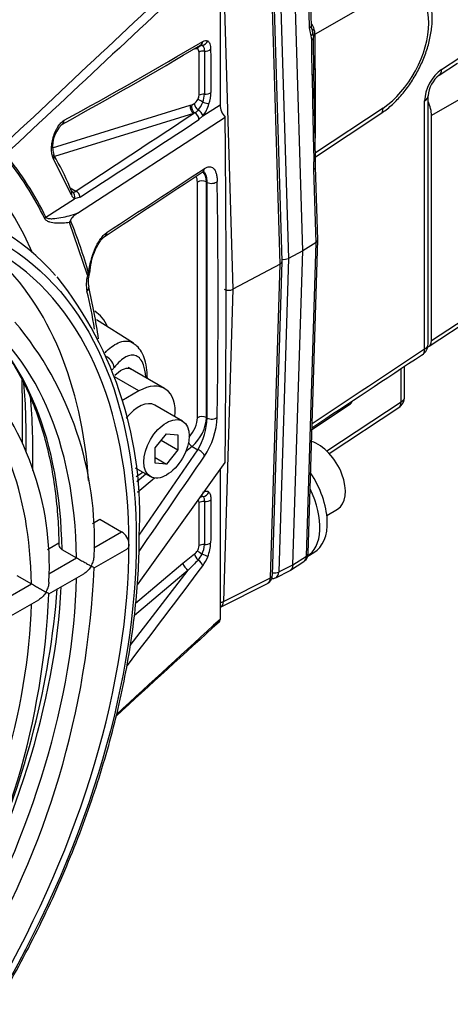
# Model space of a CAD drawing. Header units: inches. Extents: x -13.9 to 83.8, y -28.8 to 34.3.
# Tile 84 of 88: x 70.3 to 72.4, y 8.8 to 13.6. Entities that reach past the tile are written whole.
import ezdxf

# ---------------------------------------------------------------- set-up
doc = ezdxf.new("R2010")
doc.units = ezdxf.units.IN
doc.header["$MEASUREMENT"] = 0
for name, color, linetype in [('10-24_05_[SOCKET', 7, 'Continuous'), ('25-20_125_[SOCKE', 7, 'Continuous'), ('2_CYLINDER_W_STO', 7, 'Continuous'), ('C40007R_HIGH_PRE', 7, 'Continuous'), ('FILTER_COVER_DRA', 7, 'Continuous'), ('HEAD_MACHINED_C4', 7, 'Continuous'), ('THORGREN_R4000_G', 7, 'Continuous'), ('WASHER', 7, 'Continuous')]:
    doc.layers.add(name, color=color, linetype=linetype)

msp = doc.modelspace()

# ---------------------------------------------------------------- linework, layer by layer
at = {"layer": '10-24_05_[SOCKET', "color": 7, "linetype": 'Continuous'}
for p, q in [((71.1285, 11.6076), (70.9941, 11.6851)), ((70.9952, 11.4774), (71.0505, 11.5461)), ((71.0248, 11.5142), (71.1057, 11.4675)), ((71.0505, 11.5461), (71.1057, 11.5412)), ((71.1057, 11.5412), (71.1057, 11.4675)), ((70.9952, 11.4037), (70.9952, 11.4774)), ((71.1057, 11.4675), (71.0505, 11.3988)), ((70.9952, 11.4307), (71.0505, 11.3988)), ((71.0505, 11.3988), (70.9952, 11.4037)), ((70.8978, 11.3805), (70.9725, 11.3374))]:
    msp.add_line(p, q, dxfattribs=at)
msp.add_ellipse((70.9161, 11.55), major_axis=(-0.078, -0.1351), ratio=0.57735, start_param=3.141593, end_param=4.511202, dxfattribs=at)
msp.add_ellipse((71.0505, 11.4725), major_axis=(-0.078, -0.1351), ratio=0.57735, dxfattribs=at)
at = {"layer": '25-20_125_[SOCKE', "color": 7, "linetype": 'Continuous'}
msp.add_line((71.8296, 11.1489), (71.8814, 11.1788), dxfattribs=at)
msp.add_ellipse((71.7876, 11.3412), major_axis=(0.0937, -0.1624), ratio=0.57735, start_param=0, end_param=2.601785, dxfattribs=at)
at = {"layer": '2_CYLINDER_W_STO', "color": 7, "linetype": 'Continuous'}
for p, q in [((71.3109, 13.8787), (71.3109, 13.1458)), ((71.2086, 13.1932), (71.209, 13.403)), ((71.2346, 13.4081), (71.2348, 13.1982)), ((70.4965, 12.9376), (71.1654, 13.1442)), ((71.1654, 13.1442), (71.1732, 13.1466)), ((71.228, 13.0923), (71.3109, 13.1458)), ((71.1816, 13.1045), (70.5063, 12.8959)), ((70.6185, 12.6193), (71.3355, 13.0867)), ((71.1882, 13.1075), (71.1816, 13.1045)), ((71.228, 13.0923), (71.2085, 13.0747)), ((70.5143, 12.8823), (70.5018, 12.9036)), ((70.5885, 12.7084), (70.5021, 12.8828)), ((71.2008, 11.6242), (71.2008, 12.7709)), ((71.2442, 12.7713), (71.2482, 12.7691)), ((71.2442, 12.7713), (71.2442, 11.6247)), ((71.2482, 11.6225), (71.2482, 12.7691)), ((70.5827, 12.7433), (70.6094, 12.7266)), ((70.6308, 12.6975), (70.6043, 12.6898)), ((70.4646, 12.5998), (70.6043, 12.6898)), ((70.4594, 12.5924), (70.4646, 12.5998)), ((70.6667, 12.3179), (70.5795, 12.5742)), ((70.8895, 11.9866), (70.7106, 12.1004)), ((70.7988, 11.831), (70.817, 11.8459)), ((71.2442, 11.6247), (71.2482, 11.6225)), ((70.9183, 11.0531), (71.2034, 11.4675)), ((71.1752, 11.4846), (71.1435, 11.4577)), ((71.1752, 11.4846), (71.2034, 11.4675)), ((70.9092, 10.811), (71.3355, 11.4062)), ((71.3109, 11.3718), (71.3109, 10.6427)), ((70.9057, 11.3131), (70.9498, 11.3504)), ((70.9931, 11.3305), (70.91, 11.2602)), ((71.2348, 11.216), (71.2346, 11.0067)), ((71.209, 11.0015), (71.2086, 11.2109)), ((71.1302, 10.9161), (71.1868, 10.9613)), ((70.8745, 10.515), (71.1563, 10.8821)), ((71.1563, 10.8821), (70.8948, 10.6609)), ((70.9007, 10.7219), (71.1302, 10.9161)), ((71.3109, 10.6427), (71.3109, 10.6427))]:
    msp.add_line(p, q, dxfattribs=at)
for centre, radius, start, end in [((184.3486, -107.6036), 165.9812, 132.935306, 133.429564), ((227.5166, -154.3199), 229.5452, 132.882809, 133.238907), ((59.0289, 33.9144), 23.8291, 298.88996, 300.75955), ((59.1927, 33.7831), 23.6229, 298.74484, 300.62602), ((71.1952, 13.3997), 0.0198, 73.2635, 115.1781), ((71.2155, 13.4173), 0.0204, 67.0296, 90.8841), ((71.1653, 13.1944), 0.0433, 330.3841, 358.4151), ((71.1227, 13.2005), 0.1122, 338.8577, 358.8548), ((71.0774, 13.2097), 0.1889, 341.8528, 359.228), ((71.1615, 13.1846), 0.0398, 287.2181, 306.5688), ((71.1477, 13.2033), 0.063, 306.4517, 331.2101), ((71.2391, 13.1627), 0.0548, 190.5635, 230.217), ((71.1076, 13.2042), 0.1276, 319.0517, 339.7358), ((71.0651, 13.209), 0.2004, 324.3803, 343.135), ((71.4055, 13.1506), 0.0948, 182.8509, 222.3822), ((-72.3136, 229.7268), 259.8385, 303.370145, 303.521336), ((71.1591, 13.1586), 0.0589, 299.6134, 319.699), ((71.1863, 13.0812), 0.0432, 14.9129, 65.8587), ((-2.426, 12.2464), 73.7663, 359.34737, 0.65263), ((70.6468, 12.9443), 0.1497, 135.034, 195.1798), ((-33.1939, 172.3506), 190.4434, 303.036515, 303.244084), ((69.092, 11.9328), 1.5181, 25.7518, 39.4493), ((69.1021, 11.9388), 1.5144, 25.8806, 39.6235), ((69.3826, 12.2383), 1.3021, 22.0233, 29.6433), ((29.946, 74.7533), 74.4293, 303.247006, 303.682879), ((11.4436, 103.4494), 108.5616, 303.120812, 303.419261), ((33.0439, 12.2006), 38.2575, 359.14081, 0.85919), ((70.6209, 12.7199), 0.0344, 199.5293, 241.1012), ((70.5983, 12.7371), 0.0153, 248.7567, 316.63), ((70.5763, 12.6986), 0.0294, 342.5364, 55.7172), ((70.5408, 12.5965), 0.0446, 330.0119, 343.9093), ((68.6644, 11.7839), 2.0795, 15.0701, 22.6331), ((70.9408, 12.3115), 0.265, 164.8346, 176.418), ((70.8091, 12.2864), 0.1391, 164.6262, 190.8975), ((70.6446, 12.3307), 0.0313, 346.3563, 354.521), ((68.161, 11.6558), 2.5832, 7.8342, 13.5288), ((60.2628, 11.5687), 10.0886, 359.63126, 1.36864), ((70.8997, 11.6392), 0.3489, 330.5208, 357.2607), ((70.9181, 11.6453), 0.3795, 326.6733, 357.2209), ((-71.6018, 108.9977), 172.9755, 325.479854, 325.666045), ((71.1928, 11.2124), 0.0159, 354.5811, 42.9542), ((71.1499, 11.0096), 0.0608, 307.3959, 327.0569), ((71.1614, 11.0031), 0.0476, 326.054, 358.0736), ((71.1188, 11.0102), 0.1158, 334.6227, 358.2697), ((71.0721, 11.0208), 0.1931, 337.8044, 358.4003), ((72.9356, 9.1841), 2.4594, 134.7395, 136.3404), ((71.112, 11.0116), 0.1226, 318.973, 335.402), ((71.07, 11.0181), 0.1941, 323.9856, 338.77), ((37.2766, 36.1777), 42.3249, 322.51192, 323.33484), ((170.5509, -97.8829), 147.0592, 132.441009, 132.707233), ((149.689, -75.5606), 116.5016, 132.284003, 132.618165)]:
    msp.add_arc(centre, radius, start, end, dxfattribs=at)
for centre, major_axis, ratio, start_param, end_param in [((68.1204, 10.0512), (-1.7375, -3.0094), 0.57735, 2.738645, 5.396607), ((71.2228, 13.406), (0.0108, 0.0291), 0.812606, 0.40458, 1.433772), ((71.2002, 13.4644), (-0.0159, 0.0269), 0.813639, 3.138369, 3.956014), ((71.2241, 13.4666), (-0.0161, -0.0268), 0.903313, 0.564257, 1.764372), ((71.2383, 13.4259), (-0.0312, -0.0001), 0.575534, 1.4498, 2.604896), ((71.2309, 13.3903), (0.031, -0.0001), 0.57605, 1.45351, 2.357317), ((71.2305, 13.1805), (-0.031, 0.0001), 0.576056, 4.57347, 5.498904), ((71.2392, 13.216), (-0.0312, -0.0001), 0.575463, 1.428273, 2.617441), ((71.1873, 13.1316), (-0.0092, 0.0296), 0.693074, 0.928816, 2.464706), ((71.1952, 13.1339), (-0.0087, 0.0297), 0.698412, 0.938542, 2.428169), ((71.2249, 13.1603), (-0.0272, 0.0149), 0.028886, 4.638219, 5.66741), ((71.2298, 13.1597), (0.0298, -0.0095), 0.01391, 4.634023, 5.863278), ((71.1811, 13.0808), (0.0172, -0.0261), 0.815323, 0.869402, 2.19928), ((70.5266, 13.0781), (-0.0151, 0.0274), 0.802317, 3.106473, 3.134243), ((70.5266, 13.0781), (-0.0151, 0.0274), 0.802317, 3.134243, 4.065334), ((70.4753, 12.889), (-0.0272, -0.0154), 0.783718, 2.27768, 3.120232), ((70.4753, 12.889), (-0.0272, -0.0154), 0.783718, 3.120232, 3.169092), ((71.1337, 12.7321), (-0.0474, -0.0821), 0.57735, 2.356194, 2.789751), ((71.2076, 12.845), (-0.0173, 0.026), 0.829739, 3.120633, 3.939681), ((71.1551, 12.7198), (-0.063, -0.1092), 0.57735, 2.356194, 2.970288), ((71.2229, 12.7581), (0.0313, 0), 0.57735, 0.820305, 2.356194), ((71.2695, 12.7823), (0.0312, 0.0004), 0.569254, 3.954537, 5.790226), ((70.5612, 12.7146), (-0.0287, -0.0123), 0.759645, 2.381468, 3.134442), ((70.5612, 12.7146), (-0.0287, -0.0123), 0.759645, 3.134442, 3.166757), ((70.6037, 12.6993), (0.0172, -0.0261), 0.814623, 1.017301, 2.249306), ((70.7348, 12.5331), (-0.0171, 0.0261), 0.828118, 3.10615, 3.140487), ((70.7348, 12.5331), (-0.0171, 0.0261), 0.828118, 3.140487, 4.003857), ((70.7816, 12.341), (-0.0855, -0.148), 0.57735, 5.182682, 5.738193), ((70.6446, 12.3307), (0.0302, 0.0082), 0.708228, 5.325616, 5.645583), ((70.6446, 12.3307), (-0.0304, 0.0074), 0.369993, 2.470998, 3.156424), ((70.6446, 12.3307), (-0.0311, 0.003), 0.255269, 2.691941, 3.141593), ((70.6446, 12.3307), (-0.0311, 0.003), 0.255269, 3.141593, 3.180168), ((70.6422, 12.2528), (-0.0304, -0.0073), 0.698212, 2.203422, 3.128341), ((68.1204, 10.0512), (1.852, 3.2078), 0.57735, -0.614504, -0.544992), ((70.4977, 11.7916), (-0.2026, -0.3509), 0.57735, 2.728507, 3.135297), ((70.7425, 11.8825), (0.0472, -0.037), 0.69099, 0.554336, 1.753973), ((67.9613, 10.1431), (1.7023, 2.9485), 0.57735, -0.811496, -0.689941), ((71.1337, 11.5855), (-0.0474, -0.0821), 0.57735, 1.198426, 2.356194), ((71.1551, 11.5732), (0.063, 0.1092), 0.57735, 4.155378, 5.497787), ((71.2229, 11.6115), (0.0313, 0), 0.57735, 0.820305, 2.356194), ((71.2695, 11.6357), (0.0312, -0.0004), 0.585326, 3.969465, 5.805154), ((71.171, 11.5061), (0.0202, -0.0239), 0.431642, 4.528133, 5.372041), ((71.2076, 11.446), (0.0258, -0.0177), 0.567645, 0.468449, 2.09482), ((71.2298, 11.2706), (0.023, 0.0211), 0.893798, 3.94374, 5.172995), ((71.2305, 11.1982), (0.031, 0.0001), 0.578642, 1.429638, 2.355072), ((71.2249, 11.2119), (0.0171, 0.0258), 0.815985, 0.591595, 1.112177), ((71.2392, 11.2339), (0.0312, -0.0001), 0.579227, 4.574865, 5.764033), ((71.2228, 10.9639), (-0.0259, 0.017), 0.07961, 0.617733, 1.646924), ((71.2309, 10.9889), (0.031, 0.0001), 0.578648, 1.45126, 2.355067), ((71.2383, 11.0247), (-0.0312, 0.0001), 0.579156, 1.455001, 2.610097), ((71.2087, 10.9487), (-0.0186, 0.0248), 0.48455, 0.720828, 1.949803), ((71.2002, 10.9134), (-0.025, 0.0187), 0.550352, 3.659934, 4.943762), ((71.2241, 10.9572), (-0.029, 0.0115), 0.09316, 3.570929, 4.771044), ((71.1521, 10.9034), (-0.02, 0.0237), 0.431642, 0.694558, 2.230448), ((71.2888, 10.6554), (-0.0156, 0.0271), 0.57735, 3.141593, 3.926991)]:
    msp.add_ellipse(centre, major_axis=major_axis, ratio=ratio, start_param=start_param, end_param=end_param, dxfattribs=at)
for points in [[(71.209, 13.403), (71.209, 13.4108), (71.2061, 13.4167), (71.2009, 13.4186)], [(71.2148, 13.4367), (71.2166, 13.4375), (71.2174, 13.438), (71.2171, 13.4381)], [(70.5917, 12.7231), (70.5921, 12.7229), (70.5915, 12.7244), (70.5899, 12.7274)], [(70.7961, 11.8682), (70.7926, 11.8637), (70.7891, 11.8597), (70.7856, 11.8563)], [(71.2192, 11.2449), (71.2223, 11.2446), (71.225, 11.2433), (71.2273, 11.2412)]]:
    msp.add_open_spline(points, degree=3, dxfattribs=at)
for points, knots in [([(71.2234, 13.4361), (71.2252, 13.4352), (71.2268, 13.4339), (71.2295, 13.4305), (71.2307, 13.4284), (71.2336, 13.4211), (71.2346, 13.415), (71.2346, 13.4081)], [0, 0, 0, 0, 0.25, 0.25, 0.5, 0.5, 1, 1, 1, 1]), ([(71.227, 13.4553), (71.2315, 13.458), (71.2358, 13.4595), (71.2439, 13.4603), (71.2476, 13.4595), (71.2509, 13.4575)], [0, 0, 0, 0, 0.5, 0.5, 1, 1, 1, 1]), ([(71.2509, 13.4575), (71.2532, 13.4561), (71.2552, 13.4542), (71.2587, 13.4492), (71.2602, 13.4462), (71.2626, 13.4392), (71.2635, 13.4353), (71.2648, 13.4267), (71.2651, 13.4219), (71.2652, 13.4169)], [0, 0, 0, 0, 0.25, 0.25, 0.5, 0.5, 0.75, 0.75, 1, 1, 1, 1]), ([(71.2652, 13.4169), (71.2653, 13.3998), (71.2653, 13.3828), (71.2654, 13.3658), (71.2657, 13.3129), (71.266, 13.26), (71.2663, 13.2072)], [0, 0, 0, 0, 0.243503, 0.243503, 0.243503, 1, 1, 1, 1]), ([(70.5021, 12.8828), (70.499, 12.8883), (70.4965, 12.8949), (70.4939, 12.9065), (70.4932, 12.9106), (70.4922, 12.9191), (70.4919, 12.9235), (70.4917, 12.9327), (70.4918, 12.9375), (70.4923, 12.9471), (70.4928, 12.952), (70.4947, 12.9668), (70.4968, 12.9769), (70.5021, 12.9964), (70.5055, 13.006), (70.5113, 13.0193), (70.5133, 13.0236), (70.5176, 13.0318), (70.5199, 13.0358), (70.527, 13.0469), (70.532, 13.0533), (70.5425, 13.0641), (70.5479, 13.0683), (70.5532, 13.0713)], [0, 0, 0, 0, 0.125, 0.125, 0.1875, 0.1875, 0.25, 0.25, 0.3125, 0.3125, 0.375, 0.375, 0.5, 0.5, 0.625, 0.625, 0.6875, 0.6875, 0.75, 0.75, 0.875, 0.875, 1, 1, 1, 1]), ([(71.2352, 12.8371), (71.2436, 12.8427), (71.2516, 12.8455), (71.2628, 12.8457), (71.2663, 12.845), (71.2729, 12.8423), (71.276, 12.8402), (71.2816, 12.8347), (71.2842, 12.8312), (71.2886, 12.823), (71.2905, 12.8183), (71.2936, 12.8076), (71.2948, 12.8016), (71.2965, 12.7887), (71.297, 12.7817), (71.2971, 12.7743)], [0, 0, 0, 0, 0.25, 0.25, 0.375, 0.375, 0.5, 0.5, 0.625, 0.625, 0.75, 0.75, 0.875, 0.875, 1, 1, 1, 1]), ([(71.2247, 12.8187), (71.228, 12.8203), (71.2319, 12.822), (71.232, 12.8226), (71.2319, 12.8227)], [0, 0, 0, 0, 0.4335524, 0.5554735, 0.5554735, 0.5554735, 0.5554735]), ([(71.2482, 12.7691), (71.2481, 12.7752), (71.2477, 12.7808), (71.2464, 12.7911), (71.2455, 12.7959), (71.2432, 12.8044), (71.2418, 12.8082), (71.2386, 12.8145), (71.2367, 12.8172), (71.2332, 12.8208), (71.2316, 12.822), (71.2299, 12.8229)], [0, 0, 0, 0, 0.125, 0.125, 0.25, 0.25, 0.375, 0.375, 0.5, 0.5, 0.5916286, 0.5916286, 0.5916286, 0.5916286]), ([(70.4646, 12.5998), (70.4666, 12.5975), (70.4692, 12.5962), (70.4746, 12.5943), (70.4775, 12.5937), (70.4864, 12.5925), (70.4926, 12.5925), (70.5115, 12.5934), (70.5246, 12.5953), (70.5642, 12.603), (70.5912, 12.6105), (70.6185, 12.6193)], [0, 0, 0, 0, 0.0625, 0.0625, 0.125, 0.125, 0.25, 0.25, 0.5, 0.5, 1, 1, 1, 1]), ([(70.6185, 12.6193), (70.6125, 12.6154), (70.6065, 12.6112), (70.5976, 12.6035), (70.5947, 12.6008), (70.5903, 12.5958), (70.5888, 12.5939), (70.586, 12.5897), (70.5846, 12.5872), (70.5837, 12.5841)], [0, 0, 0, 0, 0.5, 0.5, 0.75, 0.75, 0.875, 0.875, 1, 1, 1, 1]), ([(70.5795, 12.5742), (70.5682, 12.5727), (70.5571, 12.5715), (70.5352, 12.5703), (70.5243, 12.5701), (70.5033, 12.5714), (70.4931, 12.5727), (70.4788, 12.577), (70.4742, 12.5788), (70.4679, 12.5827), (70.4659, 12.5842), (70.4622, 12.5878), (70.4606, 12.5898), (70.4594, 12.5924)], [0, 0, 0, 0, 0.25, 0.25, 0.5, 0.5, 0.75, 0.75, 0.875, 0.875, 0.9375, 0.9375, 1, 1, 1, 1]), ([(70.6723, 12.3246), (70.6733, 12.3352), (70.6748, 12.3458), (70.6786, 12.3671), (70.681, 12.3779), (70.6865, 12.3991), (70.6896, 12.4094), (70.6966, 12.4293), (70.7005, 12.4391), (70.7086, 12.4574), (70.713, 12.4661), (70.7221, 12.4821), (70.727, 12.4897), (70.7368, 12.503), (70.7418, 12.5089), (70.752, 12.5192), (70.7572, 12.5235), (70.7624, 12.5269)], [0, 0, 0, 0, 0.125, 0.125, 0.25, 0.25, 0.375, 0.375, 0.5, 0.5, 0.625, 0.625, 0.75, 0.75, 0.875, 0.875, 1, 1, 1, 1]), ([(70.685, 12.3808), (70.6853, 12.3822), (70.6881, 12.3966), (70.6983, 12.4258), (70.7142, 12.4614), (70.7318, 12.4887), (70.7464, 12.5036), (70.7504, 12.5057), (70.7513, 12.5061)], [0, 0, 0, 0, 0.02098, 0.251304, 0.486008, 0.71792, 0.944372, 1, 1, 1, 1]), ([(70.7518, 11.9403), (70.7733, 11.9626), (70.7947, 11.9786), (70.8391, 11.9988), (70.8613, 12.0001), (70.8837, 11.9901), (70.8869, 11.9883), (70.8901, 11.9862)], [0.0171825, 0.0171825, 0.0171825, 0.0171825, 0.125, 0.125, 0.25, 0.25, 0.2724034, 0.2724034, 0.2724034, 0.2724034]), ([(70.9577, 11.8156), (70.9576, 11.8295), (70.9557, 11.8613), (70.9472, 11.905), (70.931, 11.9433), (70.9113, 11.9709), (70.8965, 11.9805), (70.8904, 11.9844)], [0.679975, 0.679975, 0.679975, 0.679975, 0.7405982, 0.823748, 0.8989241, 0.9647421, 1, 1, 1, 1]), ([(70.9504, 11.8224), (70.9487, 11.8455), (70.9447, 11.8657), (70.9303, 11.9041), (70.9181, 11.919), (70.8886, 11.9318), (70.8713, 11.9298), (70.8344, 11.91), (70.8152, 11.8925), (70.7961, 11.8682)], [0.5341175, 0.5341175, 0.5341175, 0.5341175, 0.625, 0.625, 0.75, 0.75, 0.875, 0.875, 1, 1, 1, 1]), ([(70.817, 11.8459), (70.8304, 11.8568), (70.8431, 11.8632), (70.8638, 11.8661), (70.8717, 11.8649), (70.8789, 11.8611)], [0, 0, 0, 0, 0.25, 0.25, 0.428698, 0.428698, 0.428698, 0.428698]), ([(71.228, 11.261), (71.2309, 11.263), (71.2336, 11.2645), (71.239, 11.2666), (71.2416, 11.2672), (71.2465, 11.2673), (71.2488, 11.2669), (71.2531, 11.265), (71.2551, 11.2635), (71.2569, 11.2616)], [0, 0, 0, 0, 0.25, 0.25, 0.5, 0.5, 0.75, 0.75, 1, 1, 1, 1]), ([(71.2569, 11.2616), (71.26, 11.2582), (71.2624, 11.2532), (71.2656, 11.2406), (71.2663, 11.2332), (71.2663, 11.2248)], [0, 0, 0, 0, 0.5, 0.5, 1, 1, 1, 1]), ([(71.2273, 11.2412), (71.2298, 11.2388), (71.2316, 11.2354), (71.2342, 11.2268), (71.2348, 11.2217), (71.2348, 11.216)], [0, 0, 0, 0, 0.5, 0.5, 1, 1, 1, 1]), ([(71.2663, 11.2248), (71.2662, 11.2078), (71.2661, 11.1908), (71.266, 11.1738), (71.2657, 11.121), (71.2655, 11.0682), (71.2652, 11.0154)], [0, 0, 0, 0, 0.243502, 0.243502, 0.243502, 1, 1, 1, 1]), ([(71.3059, 10.6296), (71.3072, 10.6308), (71.3082, 10.6322), (71.3102, 10.6364), (71.3109, 10.6394), (71.3109, 10.6427)], [0.5839731, 0.5839731, 0.5839731, 0.5839731, 0.75, 0.75, 1, 1, 1, 1])]:
    msp.add_open_spline(points, degree=3, knots=knots, dxfattribs=at)
at = {"layer": 'C40007R_HIGH_PRE', "color": 7, "linetype": 'Continuous'}
for p, q in [((71.6024, 12.372), (71.5554, 13.9534)), ((71.6123, 12.3855), (71.5653, 13.9667)), ((71.3271, 13.8216), (71.3738, 12.2489)), ((71.6024, 12.372), (71.3738, 12.2489)), ((71.5554, 10.8447), (71.6024, 12.372)), ((71.5653, 10.8579), (71.6123, 12.3848)), ((71.3738, 12.2489), (71.3271, 10.7302)), ((71.3271, 10.7302), (71.5554, 10.8447)), ((71.3128, 10.7026), (71.5411, 10.8172))]:
    msp.add_line(p, q, dxfattribs=at)
for centre, major_axis, ratio, start_param, end_param in [((71.581, 12.3852), (-0.0313, 0), 0.57735, 2.321897, 3.159057), ((71.3525, 12.2621), (0.0313, 0), 0.57735, 3.9276, 5.46349), ((71.512, 10.8725), (-0.0297, 0.055), 0.577022, 3.124727, 3.908363), ((71.5341, 10.8588), (-0.0312, 0.001), 0.597148, 2.339361, 3.141593), ((71.3058, 10.7443), (0.0312, -0.001), 0.597148, 4.89381, 5.480954), ((71.2837, 10.7579), (-0.0297, 0.055), 0.577022, 3.092959, 3.908363)]:
    msp.add_ellipse(centre, major_axis=major_axis, ratio=ratio, start_param=start_param, end_param=end_param, dxfattribs=at)
msp.add_open_spline([(71.5421, 10.8184), (71.5435, 10.8189), (71.5495, 10.8213), (71.5579, 10.8311), (71.564, 10.8446), (71.5649, 10.8533), (71.5653, 10.8579)], degree=3, knots=[0, 0, 0, 0, 0.083956, 0.423139, 0.739958, 1, 1, 1, 1], dxfattribs=at)
at = {"layer": 'FILTER_COVER_DRA', "color": 7, "linetype": 'Continuous'}
for p, q in [((72.5531, 13.218), (72.3387, 13.0942)), ((72.3387, 11.9997), (72.3387, 13.0942)), ((72.3387, 11.9997), (72.5531, 12.1414)), ((72.3267, 11.9716), (72.5417, 12.1137)), ((72.1907, 11.7012), (72.1907, 11.8615)), ((72.2076, 11.726), (72.2076, 11.8728)), ((71.8294, 11.4624), (72.1907, 11.7012)), ((71.7572, 11.5674), (71.9348, 11.6847)), ((71.8414, 11.4501), (72.1793, 11.6734)), ((71.9348, 11.6847), (71.9293, 11.6879))]:
    msp.add_line(p, q, dxfattribs=at)
msp.add_arc((72.1446, 11.726), 0.063, 303.4613, 0, dxfattribs=at)
for centre, major_axis, ratio, start_param, end_param in [((72.2502, 13.1451), (0.0625, -0.1083), 0.578054, 0.786007, 1.410989), ((72.2941, 12.0255), (-0.0315, 0.0546), 0.576647, 2.985937, 3.926382), ((71.9333, 11.7352), (0.0299, 0.0555), 0.556861, 3.945621, 4.39874), ((72.1446, 11.726), (-0.0347, 0.0526), 0.576647, 3.141593, 3.891518), ((72.1446, 11.726), (-0.063, 0), 0.57735, 2.391101, 3.141593)]:
    msp.add_ellipse(centre, major_axis=major_axis, ratio=ratio, start_param=start_param, end_param=end_param, dxfattribs=at)
at = {"layer": 'HEAD_MACHINED_C4', "color": 7, "linetype": 'Continuous'}
for p, q in [((71.7462, 13.5212), (71.7303, 14.0573)), ((71.7546, 13.5334), (71.7386, 14.0695)), ((71.7124, 12.4368), (71.6653, 14.0197)), ((71.5958, 13.9796), (71.6428, 12.3993)), ((72.103, 13.682), (71.7723, 13.491)), ((71.7539, 13.4825), (71.7462, 13.5212)), ((71.7562, 13.4621), (71.7539, 13.4825)), ((71.7603, 13.5041), (71.7642, 13.4761)), ((71.7669, 13.3024), (71.7645, 13.4739)), ((72.3875, 13.3189), (72.4758, 13.3773)), ((71.7729, 13.3242), (71.7729, 12.9836)), ((72.3762, 13.2914), (72.4645, 13.3497)), ((71.7748, 12.882), (71.7669, 13.3019)), ((72.3219, 11.9827), (72.3219, 13.1906)), ((71.7742, 12.9139), (72.103, 13.1312)), ((72.3052, 11.9581), (72.3052, 13.166)), ((71.7746, 12.894), (72.0918, 13.1037)), ((71.7667, 12.8326), (71.7665, 12.8695)), ((71.7856, 12.4895), (71.775, 12.8449)), ((71.7773, 12.477), (71.7667, 12.8326)), ((71.7773, 12.477), (71.7124, 12.4368)), ((71.7303, 10.9509), (71.7773, 12.477)), ((71.7386, 10.9631), (71.7856, 12.4889)), ((71.7124, 12.4368), (71.6428, 12.3993)), ((71.6653, 10.9082), (71.7124, 12.4368)), ((71.6428, 12.3993), (71.5958, 10.8733)), ((71.6535, 10.882), (71.7187, 10.9249)), ((71.6653, 10.9082), (71.7303, 10.9509)), ((71.5816, 10.8457), (71.6514, 10.8808)), ((71.5958, 10.8733), (71.6653, 10.9082))]:
    msp.add_line(p, q, dxfattribs=at)
for centre, radius, start, end in [((71.6849, 13.4897), 0.0874, 0.9105, 16.7262), ((47.8314, 13.3258), 23.9415, 359.99603, 0.39542), ((72.4622, 13.1801), 0.1407, 127.6841, 175.7204), ((70.4149, 12.849), 1.3602, 359.8311, 1.3714), ((72.2594, 11.9827), 0.0625, 303.5671, 360), ((242.7528, -244.9312), 308.2929, 123.564514, 123.686625), ((458.1512, -569.4443), 697.7693, 123.5721576, 123.6250553), ((71.6943, 10.9625), 0.0444, 307.0726, 0.7599)]:
    msp.add_arc(centre, radius, start, end, dxfattribs=at)
for centre, major_axis, ratio, start_param, end_param in [((72.095, 13.4016), (-0.1602, -0.2972), 0.556861, 0.804028, 3.875808), ((71.7236, 13.5325), (-0.031, -0.0009), 0.556849, 2.374247, 3.141593), ((71.7294, 13.5173), (-0.0312, 0.0541), 0.55862, 4.356966, 4.808996), ((71.7897, 13.5144), (0.0297, 0.0096), 0.284434, 2.26334, 3.233252), ((71.7312, 13.4938), (-0.03, -0.0079), 0.682353, 2.232729, 3.261921), ((71.7335, 13.4735), (-0.031, -0.0004), 0.545511, 2.382831, 3.141548), ((71.7952, 13.4787), (0.0312, 0.0002), 0.582292, 2.38706, 3.071598), ((71.7335, 13.4735), (-0.031, -0.0004), 0.545511, 3.141548, 3.271723), ((71.7957, 13.3119), (0.0313, 0), 0.57735, 2.391101, 2.822518), ((71.7359, 13.302), (-0.031, -0.0004), 0.544917, 2.383268, 3.114894), ((71.8184, 12.5493), (-0.0448, 1.4811), 0.029177, 1.04569, 1.351987), ((71.7359, 13.302), (-0.031, -0.0004), 0.544917, 3.114894, 3.141311), ((72.3905, 13.2188), (0.0593, 0.1101), 0.556861, 0.804028, 2.339918), ((72.3418, 13.3435), (-0.0345, 0.0521), 0.576647, 3.141753, 3.891518), ((72.2594, 13.1906), (-0.0625, 0), 0.57735, 2.391101, 3.152546), ((72.0573, 13.1558), (-0.0345, 0.0521), 0.576647, 3.141386, 3.891518), ((71.7438, 12.8808), (-0.031, -0.0007), 0.552557, 2.377553, 3.139677), ((71.744, 12.844), (-0.031, -0.0009), 0.556849, 2.374247, 3.148443), ((71.7438, 12.8808), (-0.031, -0.0007), 0.552557, 3.139677, 3.165844), ((71.7546, 12.4892), (-0.031, 0), 0.57735, 2.39171, 3.159057), ((71.6217, 12.4124), (0.031, 0), 0.57735, 4.396019, 5.46349), ((72.2594, 11.9827), (-0.0625, 0), 0.57735, 2.391101, 3.14159), ((72.2594, 11.9827), (-0.0346, 0.0521), 0.575321, 3.133214, 3.890454), ((71.6854, 10.9778), (-0.0328, 0.0532), 0.577022, 3.158593, 3.874805), ((71.7076, 10.964), (-0.031, 0.001), 0.597148, 2.409174, 3.141593), ((71.6212, 10.9355), (-0.0313, 0.0542), 0.576693, 3.107881, 3.891516), ((71.5747, 10.8873), (0.031, -0.001), 0.597148, 4.434415, 5.480954), ((71.5524, 10.901), (-0.0297, 0.055), 0.577022, 3.09242, 3.908228)]:
    msp.add_ellipse(centre, major_axis=major_axis, ratio=ratio, start_param=start_param, end_param=end_param, dxfattribs=at)
for points, knots in [([(72.0918, 13.1037), (72.1017, 13.1105), (72.1257, 13.1273), (72.1673, 13.1648), (72.2114, 13.2154), (72.251, 13.2724), (72.2846, 13.3338), (72.3115, 13.3979), (72.3307, 13.4629), (72.3415, 13.5273), (72.3432, 13.5894), (72.3354, 13.6456), (72.3187, 13.6942), (72.2945, 13.7333), (72.2682, 13.7612), (72.2503, 13.7706), (72.2433, 13.7742)], [0, 0, 0, 0, 0.042689, 0.12218, 0.20129, 0.280048, 0.358627, 0.437283, 0.516217, 0.595724, 0.67609, 0.757412, 0.830444, 0.900058, 0.967037, 1, 1, 1, 1]), ([(71.761, 13.5009), (71.7604, 13.5037), (71.7585, 13.5132), (71.7548, 13.5241), (71.7547, 13.534), (71.7546, 13.5382)], [0, 0, 0, 0, 0.172704, 0.689069, 1, 1, 1, 1]), ([(71.7585, 13.2907), (71.7581, 13.3255), (71.7576, 13.3602), (71.7571, 13.395), (71.7568, 13.4174), (71.7565, 13.4398), (71.7562, 13.4621)], [0, 0, 0, 0, 0.608539, 0.608539, 0.608539, 1, 1, 1, 1]), ([(71.5619, 10.8411), (71.5653, 10.841), (71.5714, 10.8416), (71.5765, 10.8441), (71.5793, 10.8455)], [0.5740005, 0.5740005, 0.5740005, 0.5740005, 0.8038182, 1, 1, 1, 1])]:
    msp.add_open_spline(points, degree=3, knots=knots, dxfattribs=at)
at = {"layer": 'THORGREN_R4000_G', "color": 7, "linetype": 'Continuous'}
for p, q in [((71.0411, 11.7665), (70.8643, 11.8686)), ((70.9161, 11.7542), (70.7974, 11.8227)), ((70.9161, 11.7542), (70.8342, 11.7069)), ((70.9027, 11.3382), (70.9161, 11.3459)), ((70.6915, 11.1101), (70.7267, 11.1304)), ((70.7267, 11.1304), (70.8327, 11.0692)), ((70.6981, 10.9914), (70.8327, 11.0692)), ((70.4717, 10.9832), (70.5274, 11.0153)), ((70.5428, 10.9834), (70.6135, 10.9426)), ((70.6988, 10.8933), (70.858, 10.9852)), ((70.4789, 10.8648), (70.6135, 10.9426)), ((70.3236, 10.8568), (70.3943, 10.816)), ((70.4796, 10.7667), (70.6492, 10.8646)), ((70.2596, 10.7382), (70.3943, 10.816)), ((70.2604, 10.6401), (70.43, 10.738))]:
    msp.add_line(p, q, dxfattribs=at)
for centre, radius, start, end in [((69.052, 11.1516), 1.8692, 356.8497, 38.2647), ((69.0549, 11.0298), 1.6457, 357.2558, 40.0765), ((69.0461, 10.9002), 1.4354, 356.9749, 42.6203), ((70.7909, 11.0038), 0.0776, 3.1464, 57.3846), ((66.5183, 11.0698), 4.1839, 329.2751, 357.5851), ((66.4405, 11.1148), 4.0921, 336.0236, 355.4759), ((66.7554, 10.9244), 3.7269, 329.2994, 357.5778)]:
    msp.add_arc(centre, radius, start, end, dxfattribs=at)
msp.add_ellipse((68.6657, 9.7364), major_axis=(-1.5825, -2.741), ratio=0.57735, dxfattribs=at)
for centre, major_axis, start_param, end_param in [((68.6304, 9.7568), (-1.6075, -2.7843), 2.95208, 3.334328), ((68.6657, 9.7364), (-1.5575, -2.6977), 2.356194, 3.141593), ((68.4768, 9.8455), (-1.5575, -2.6977), 2.436761, 3.012703), ((68.5597, 9.7976), (1.4025, 2.4292), 5.515613, 6.201804), ((68.6304, 9.7568), (1.4025, 2.4292), 5.515613, 6.252306), ((68.6304, 9.7568), (1.2475, 2.1607), 5.517829, 6.173495), ((70.9161, 11.55), (-0.125, -0.2165), 2.244647, 3.926991), ((68.0435, 10.0956), (-1.6675, -2.8882), -3.959662, -3.824343), ((70.9161, 11.55), (-0.125, -0.2165), 0.785398, 0.896945), ((68.6657, 9.7364), (-1.5575, -2.6977), 1.570796, 2.356194), ((68.6304, 9.7568), (1.4025, 2.4292), 4.730215, 5.472576), ((68.5597, 9.7976), (1.4025, 2.4292), 4.730215, 5.43689), ((68.6304, 9.7568), (1.2475, 2.1607), 4.73243, 5.469442)]:
    msp.add_ellipse(centre, major_axis=major_axis, ratio=0.57735, start_param=start_param, end_param=end_param, dxfattribs=at)
for points, knots in [([(70.0715, 12.1528), (70.0837, 12.1431), (70.1233, 12.1098), (70.185, 12.0494), (70.2546, 11.9644), (70.3168, 11.8703), (70.3713, 11.7672), (70.4181, 11.6557), (70.4569, 11.5362), (70.4877, 11.409), (70.5099, 11.2758), (70.5241, 11.1378), (70.5266, 11.0516), (70.5279, 11.0034)], [0.0740945, 0.0740945, 0.0740945, 0.0740945, 0.1137674, 0.204403, 0.2947895, 0.3848653, 0.4746296, 0.5641223, 0.6534026, 0.7425312, 0.8315619, 0.9205369, 1, 1, 1, 1]), ([(67.3852, 6.8412), (67.4066, 6.8368), (67.4616, 6.8257), (67.5669, 6.8173), (67.6927, 6.817), (67.8234, 6.8283), (67.9568, 6.8507), (68.0929, 6.8841), (68.231, 6.9286), (68.3706, 6.9838), (68.5112, 7.0496), (68.6522, 7.1257), (68.793, 7.2118), (68.9331, 7.3076), (69.072, 7.4126), (69.2093, 7.5265), (69.3442, 7.6488), (69.4765, 7.7791), (69.6055, 7.9168), (69.7309, 8.0614), (69.8521, 8.2124), (69.9686, 8.3693), (70.0801, 8.5313), (70.1862, 8.698), (70.2864, 8.8687), (70.3803, 9.0427), (70.4677, 9.2194), (70.5481, 9.3981), (70.6213, 9.5782), (70.687, 9.759), (70.745, 9.9397), (70.7949, 10.1198), (70.8367, 10.2986), (70.8702, 10.4753), (70.8951, 10.6498), (70.9114, 10.8193), (70.9178, 10.9555), (70.9183, 11.026), (70.9184, 11.0489)], [0, 0, 0, 0, 0.014105, 0.042482, 0.070932, 0.099453, 0.128038, 0.156675, 0.185351, 0.214054, 0.242774, 0.271502, 0.300232, 0.328959, 0.357681, 0.386398, 0.415107, 0.443811, 0.472508, 0.5012, 0.529888, 0.558572, 0.587253, 0.615932, 0.64461, 0.673289, 0.701968, 0.730649, 0.759333, 0.788021, 0.816713, 0.845412, 0.874117, 0.902829, 0.931549, 0.960277, 0.989014, 1, 1, 1, 1]), ([(70.5282, 11.0034), (70.5283, 10.9997), (70.5296, 10.9961), (70.5332, 10.991), (70.5348, 10.9893), (70.5384, 10.9862), (70.5405, 10.9847), (70.5428, 10.9834)], [0.5091784, 0.5091784, 0.5091784, 0.5091784, 0.75, 0.75, 0.875, 0.875, 1, 1, 1, 1]), ([(70.8684, 11.0081), (70.8684, 11.0027), (70.8674, 10.9979), (70.8647, 10.992), (70.8636, 10.9903), (70.8611, 10.9873), (70.8595, 10.9861), (70.8579, 10.9851)], [0, 0, 0, 0, 0.25, 0.25, 0.375, 0.375, 0.499759, 0.499759, 0.499759, 0.499759]), ([(70.6135, 10.9426), (70.6192, 10.9393), (70.6262, 10.9353), (70.6401, 10.9274), (70.6469, 10.9235), (70.6596, 10.9162), (70.6654, 10.9129), (70.6759, 10.9069), (70.6806, 10.9042), (70.6845, 10.9019)], [0, 0, 0, 0, 0.25, 0.25, 0.5, 0.5, 0.75, 0.75, 1, 1, 1, 1]), ([(70.6845, 10.9019), (70.6885, 10.9088), (70.6918, 10.916), (70.6968, 10.931), (70.6984, 10.9386), (70.699, 10.9478), (70.699, 10.9494), (70.699, 10.951)], [0, 0, 0, 0, 0.25, 0.25, 0.5, 0.5, 0.5535387, 0.5535387, 0.5535387, 0.5535387]), ([(70.6845, 10.9019), (70.6806, 10.8951), (70.6759, 10.8885), (70.6654, 10.8767), (70.6596, 10.8715), (70.6519, 10.8663), (70.6505, 10.8654), (70.6492, 10.8646)], [0, 0, 0, 0, 0.25, 0.25, 0.5, 0.5, 0.5531376, 0.5531376, 0.5531376, 0.5531376]), ([(70.699, 10.8934), (70.699, 10.8934), (70.699, 10.8935), (70.6984, 10.8938), (70.6968, 10.8948), (70.6918, 10.8977), (70.6885, 10.8997), (70.6845, 10.9019)], [0.4557058, 0.4557058, 0.4557058, 0.4557058, 0.5, 0.5, 0.75, 0.75, 1, 1, 1, 1]), ([(70.3943, 10.816), (70.4, 10.8127), (70.4069, 10.8087), (70.4209, 10.8008), (70.4277, 10.7969), (70.4404, 10.7897), (70.4461, 10.7864), (70.4567, 10.7803), (70.4614, 10.7777), (70.4653, 10.7754)], [0, 0, 0, 0, 0.25, 0.25, 0.5, 0.5, 0.75, 0.75, 1, 1, 1, 1]), ([(70.4653, 10.7754), (70.4693, 10.7822), (70.4726, 10.7895), (70.4775, 10.8045), (70.4792, 10.812), (70.4798, 10.8213), (70.4798, 10.8229), (70.4798, 10.8245)], [0, 0, 0, 0, 0.25, 0.25, 0.5, 0.5, 0.5539067, 0.5539067, 0.5539067, 0.5539067]), ([(70.4653, 10.7754), (70.4614, 10.7685), (70.4567, 10.762), (70.4461, 10.7501), (70.4404, 10.7449), (70.4327, 10.7397), (70.4313, 10.7388), (70.4299, 10.738)], [0, 0, 0, 0, 0.25, 0.25, 0.5, 0.5, 0.5531655, 0.5531655, 0.5531655, 0.5531655]), ([(70.4798, 10.7668), (70.4798, 10.7669), (70.4797, 10.7669), (70.4792, 10.7673), (70.4775, 10.7683), (70.4726, 10.7712), (70.4693, 10.7731), (70.4653, 10.7754)], [0.4600557, 0.4600557, 0.4600557, 0.4600557, 0.5, 0.5, 0.75, 0.75, 1, 1, 1, 1])]:
    msp.add_open_spline(points, degree=3, knots=knots, dxfattribs=at)
at = {"layer": 'WASHER', "color": 7, "linetype": 'Continuous'}
msp.add_line((71.7369, 10.951), (71.7671, 10.9685), dxfattribs=at)
for centre, end_param in [((71.6109, 11.2391), 1.670902), ((71.5755, 11.2187), 1.458264)]:
    msp.add_ellipse(centre, major_axis=(0.1562, -0.2706), ratio=0.57735, start_param=0, end_param=end_param, dxfattribs=at)

doc.saveas('drawing.dxf')
